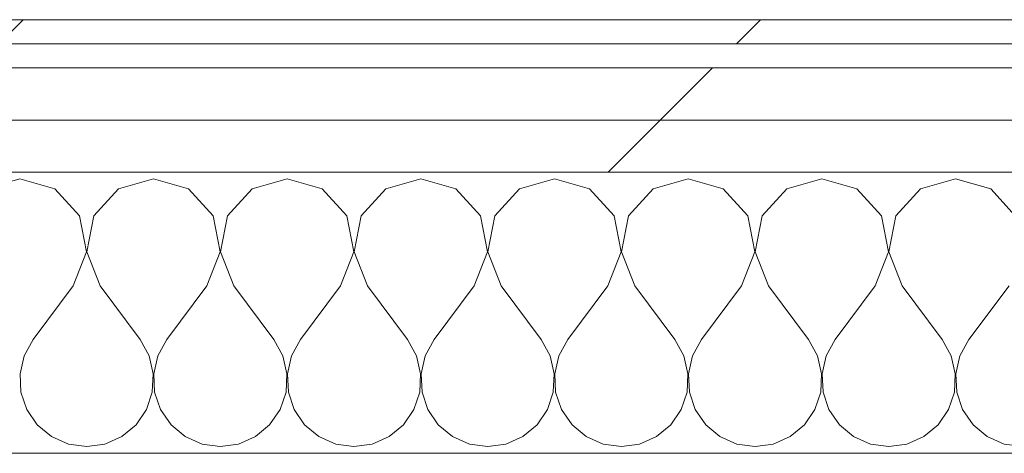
# Model space of a CAD drawing. Header units: millimetres. Extents: x -30280 to 22128, y -17757 to 4746.
# Tile 94 of 171: x -10550 to -10305, y -13783 to -13675. Entities that reach past the tile are written whole.
import ezdxf

# ---------------------------------------------------------------- set-up
doc = ezdxf.new("R2010")
doc.units = ezdxf.units.MM
doc.header["$MEASUREMENT"] = 0
doc.linetypes.add('Wipeout_Contour', pattern=[1000, 0, -1000])
doc.layers.add('Nuevo_08_E_Envans secs', color=7, linetype='Continuous')
doc.layers.add('Nuevo_08_E_Envans secs_Pluma_Nº__1', color=7, linetype='Continuous', lineweight=5)
for name, color, linetype, lineweight, true_color in [('Nuevo_08_E_Envans secs_Pluma_Nº__102', 7, 'Continuous', 5, 0xcccccc), ('Nuevo_08_E_Envans secs_Pluma_Nº__171', 171, 'Continuous', 13, 0xaaaaff), ('Nuevo_08_E_Envans secs_Pluma_Nº__177', 7, 'Continuous', 15, 0xf7e046)]:
    doc.layers.add(name, color=color, linetype=linetype, lineweight=lineweight, true_color=true_color)
pattern_1 = [(45, (0, 0), (-183.8478, 183.8478), [195, -65]), (45, (7e-14, 183.85), (-183.8478, 183.8478), [195, -65])]

# ---------------------------------------------------------------- blocks, each defined once
blk = doc.blocks.new('*X223')
at = {"layer": 'Nuevo_08_E_Envans secs_Pluma_Nº__102', "color": 254, "linetype": 'Continuous', "lineweight": 5, "true_color": 0xcccccc}
for p, q in [((-10550, -13714.23), (-10558.76, -13716.72)), ((-10541.24, -13716.72), (-10550, -13714.23)), ((-10516.67, -13714.23), (-10525.43, -13716.72)), ((-10507.9, -13716.72), (-10516.67, -13714.23)), ((-10483.33, -13714.23), (-10492.1, -13716.72)), ((-10474.57, -13716.72), (-10483.33, -13714.23)), ((-10450, -13714.23), (-10458.76, -13716.72)), ((-10441.24, -13716.72), (-10450, -13714.23)), ((-10416.67, -13714.23), (-10425.43, -13716.72)), ((-10407.9, -13716.72), (-10416.67, -13714.23)), ((-10383.33, -13714.23), (-10392.1, -13716.72)), ((-10374.57, -13716.72), (-10383.33, -13714.23)), ((-10350, -13714.23), (-10358.76, -13716.72)), ((-10341.24, -13716.72), (-10350, -13714.23)), ((-10316.67, -13714.23), (-10325.43, -13716.72)), ((-10307.9, -13716.72), (-10316.67, -13714.23)), ((-10535.09, -13723.44), (-10541.24, -13716.72)), ((-10525.43, -13716.72), (-10531.57, -13723.44)), ((-10501.76, -13723.44), (-10507.9, -13716.72)), ((-10492.1, -13716.72), (-10498.24, -13723.44)), ((-10468.43, -13723.44), (-10474.57, -13716.72)), ((-10458.76, -13716.72), (-10464.91, -13723.44)), ((-10435.09, -13723.44), (-10441.24, -13716.72)), ((-10425.43, -13716.72), (-10431.57, -13723.44)), ((-10401.76, -13723.44), (-10407.9, -13716.72)), ((-10392.1, -13716.72), (-10398.24, -13723.44)), ((-10368.43, -13723.44), (-10374.57, -13716.72)), ((-10358.76, -13716.72), (-10364.91, -13723.44)), ((-10335.09, -13723.44), (-10341.24, -13716.72)), ((-10325.43, -13716.72), (-10331.57, -13723.44)), ((-10301.76, -13723.44), (-10307.9, -13716.72)), ((-10533.4, -13732.39), (-10535.09, -13723.44)), ((-10531.57, -13723.44), (-10533.27, -13732.39)), ((-10500.07, -13732.39), (-10501.76, -13723.44)), ((-10498.24, -13723.44), (-10499.93, -13732.39)), ((-10466.73, -13732.39), (-10468.43, -13723.44)), ((-10464.91, -13723.44), (-10466.6, -13732.39)), ((-10433.4, -13732.39), (-10435.09, -13723.44)), ((-10431.57, -13723.44), (-10433.27, -13732.39)), ((-10400.07, -13732.39), (-10401.76, -13723.44)), ((-10398.24, -13723.44), (-10399.93, -13732.39)), ((-10366.73, -13732.39), (-10368.43, -13723.44)), ((-10364.91, -13723.44), (-10366.6, -13732.39)), ((-10333.4, -13732.39), (-10335.09, -13723.44)), ((-10331.57, -13723.44), (-10333.27, -13732.39)), ((-10536.67, -13740.89), (-10533.4, -13732.39)), ((-10533.27, -13732.39), (-10530, -13740.89)), ((-10503.33, -13740.89), (-10500.07, -13732.39)), ((-10499.93, -13732.39), (-10496.67, -13740.89)), ((-10470, -13740.89), (-10466.73, -13732.39)), ((-10466.6, -13732.39), (-10463.33, -13740.89)), ((-10436.67, -13740.89), (-10433.4, -13732.39)), ((-10433.27, -13732.39), (-10430, -13740.89)), ((-10403.33, -13740.89), (-10400.07, -13732.39)), ((-10399.93, -13732.39), (-10396.67, -13740.89)), ((-10370, -13740.89), (-10366.73, -13732.39)), ((-10366.6, -13732.39), (-10363.33, -13740.89)), ((-10336.67, -13740.89), (-10333.4, -13732.39)), ((-10333.27, -13732.39), (-10330, -13740.89)), ((-10536.67, -13740.89), (-10546.67, -13754.23)), ((-10530, -13740.89), (-10520, -13754.23)), ((-10503.33, -13740.89), (-10513.33, -13754.23)), ((-10496.67, -13740.89), (-10486.67, -13754.23)), ((-10470, -13740.89), (-10480, -13754.23)), ((-10463.33, -13740.89), (-10453.33, -13754.23)), ((-10436.67, -13740.89), (-10446.67, -13754.23)), ((-10430, -13740.89), (-10420, -13754.23)), ((-10403.33, -13740.89), (-10413.33, -13754.23)), ((-10396.67, -13740.89), (-10386.67, -13754.23)), ((-10370, -13740.89), (-10380, -13754.23)), ((-10363.33, -13740.89), (-10353.33, -13754.23)), ((-10336.67, -13740.89), (-10346.67, -13754.23)), ((-10330, -13740.89), (-10320, -13754.23)), ((-10303.33, -13740.89), (-10313.33, -13754.23)), ((-10546.67, -13754.23), (-10548.89, -13758.25)), ((-10517.77, -13758.25), (-10520, -13754.23)), ((-10513.33, -13754.23), (-10515.56, -13758.25)), ((-10484.44, -13758.25), (-10486.67, -13754.23)), ((-10480, -13754.23), (-10482.23, -13758.25)), ((-10451.11, -13758.25), (-10453.33, -13754.23)), ((-10446.67, -13754.23), (-10448.89, -13758.25)), ((-10417.77, -13758.25), (-10420, -13754.23)), ((-10413.33, -13754.23), (-10415.56, -13758.25)), ((-10384.44, -13758.25), (-10386.67, -13754.23)), ((-10380, -13754.23), (-10382.23, -13758.25)), ((-10351.11, -13758.25), (-10353.33, -13754.23)), ((-10346.67, -13754.23), (-10348.89, -13758.25)), ((-10317.77, -13758.25), (-10320, -13754.23)), ((-10313.33, -13754.23), (-10315.56, -13758.25)), ((-10548.89, -13758.25), (-10549.93, -13762.73)), ((-10516.73, -13762.73), (-10517.77, -13758.25)), ((-10515.56, -13758.25), (-10516.6, -13762.73)), ((-10483.4, -13762.73), (-10484.44, -13758.25)), ((-10482.23, -13758.25), (-10483.27, -13762.73)), ((-10450.07, -13762.73), (-10451.11, -13758.25)), ((-10448.89, -13758.25), (-10449.93, -13762.73)), ((-10416.73, -13762.73), (-10417.77, -13758.25)), ((-10415.56, -13758.25), (-10416.6, -13762.73)), ((-10383.4, -13762.73), (-10384.44, -13758.25)), ((-10382.23, -13758.25), (-10383.27, -13762.73)), ((-10350.07, -13762.73), (-10351.11, -13758.25)), ((-10348.89, -13758.25), (-10349.93, -13762.73)), ((-10316.73, -13762.73), (-10317.77, -13758.25)), ((-10315.56, -13758.25), (-10316.6, -13762.73)), ((-10549.93, -13762.73), (-10549.71, -13767.32)), ((-10516.96, -13767.32), (-10516.73, -13762.73)), ((-10516.6, -13762.73), (-10516.38, -13767.32)), ((-10483.62, -13767.32), (-10483.4, -13762.73)), ((-10483.27, -13762.73), (-10483.04, -13767.32)), ((-10450.29, -13767.32), (-10450.07, -13762.73)), ((-10449.93, -13762.73), (-10449.71, -13767.32)), ((-10416.96, -13767.32), (-10416.73, -13762.73)), ((-10416.6, -13762.73), (-10416.38, -13767.32)), ((-10383.62, -13767.32), (-10383.4, -13762.73)), ((-10383.27, -13762.73), (-10383.04, -13767.32)), ((-10350.29, -13767.32), (-10350.07, -13762.73)), ((-10349.93, -13762.73), (-10349.71, -13767.32)), ((-10316.96, -13767.32), (-10316.73, -13762.73)), ((-10316.6, -13762.73), (-10316.38, -13767.32)), ((-10549.71, -13767.32), (-10548.24, -13771.68)), ((-10518.43, -13771.68), (-10516.96, -13767.32)), ((-10516.38, -13767.32), (-10514.91, -13771.68)), ((-10485.09, -13771.68), (-10483.62, -13767.32)), ((-10483.04, -13767.32), (-10481.57, -13771.68)), ((-10451.76, -13771.68), (-10450.29, -13767.32)), ((-10449.71, -13767.32), (-10448.24, -13771.68)), ((-10418.43, -13771.68), (-10416.96, -13767.32)), ((-10416.38, -13767.32), (-10414.91, -13771.68)), ((-10385.09, -13771.68), (-10383.62, -13767.32)), ((-10383.04, -13767.32), (-10381.57, -13771.68)), ((-10351.76, -13771.68), (-10350.29, -13767.32)), ((-10349.71, -13767.32), (-10348.24, -13771.68)), ((-10318.43, -13771.68), (-10316.96, -13767.32)), ((-10316.38, -13767.32), (-10314.91, -13771.68)), ((-10548.24, -13771.68), (-10545.64, -13775.47)), ((-10521.03, -13775.47), (-10518.43, -13771.68)), ((-10514.91, -13771.68), (-10512.3, -13775.47)), ((-10487.7, -13775.47), (-10485.09, -13771.68)), ((-10481.57, -13771.68), (-10478.97, -13775.47)), ((-10454.36, -13775.47), (-10451.76, -13771.68)), ((-10448.24, -13771.68), (-10445.64, -13775.47)), ((-10421.03, -13775.47), (-10418.43, -13771.68)), ((-10414.91, -13771.68), (-10412.3, -13775.47)), ((-10387.7, -13775.47), (-10385.09, -13771.68)), ((-10381.57, -13771.68), (-10378.97, -13775.47)), ((-10354.36, -13775.47), (-10351.76, -13771.68)), ((-10348.24, -13771.68), (-10345.64, -13775.47)), ((-10321.03, -13775.47), (-10318.43, -13771.68)), ((-10314.91, -13771.68), (-10312.3, -13775.47)), ((-10545.64, -13775.47), (-10542.1, -13778.4)), ((-10524.57, -13778.4), (-10521.03, -13775.47)), ((-10512.3, -13775.47), (-10508.76, -13778.4)), ((-10491.24, -13778.4), (-10487.7, -13775.47)), ((-10478.97, -13775.47), (-10475.43, -13778.4)), ((-10457.9, -13778.4), (-10454.36, -13775.47)), ((-10445.64, -13775.47), (-10442.1, -13778.4)), ((-10424.57, -13778.4), (-10421.03, -13775.47)), ((-10412.3, -13775.47), (-10408.76, -13778.4)), ((-10391.24, -13778.4), (-10387.7, -13775.47)), ((-10378.97, -13775.47), (-10375.43, -13778.4)), ((-10357.9, -13778.4), (-10354.36, -13775.47)), ((-10345.64, -13775.47), (-10342.1, -13778.4)), ((-10324.57, -13778.4), (-10321.03, -13775.47)), ((-10312.3, -13775.47), (-10308.76, -13778.4)), ((-10542.1, -13778.4), (-10537.89, -13780.26)), ((-10528.78, -13780.26), (-10524.57, -13778.4)), ((-10508.76, -13778.4), (-10504.55, -13780.26)), ((-10495.45, -13780.26), (-10491.24, -13778.4)), ((-10475.43, -13778.4), (-10471.22, -13780.26)), ((-10462.11, -13780.26), (-10457.9, -13778.4)), ((-10442.1, -13778.4), (-10437.89, -13780.26)), ((-10428.78, -13780.26), (-10424.57, -13778.4)), ((-10408.76, -13778.4), (-10404.55, -13780.26)), ((-10395.45, -13780.26), (-10391.24, -13778.4)), ((-10375.43, -13778.4), (-10371.22, -13780.26)), ((-10362.11, -13780.26), (-10357.9, -13778.4)), ((-10342.1, -13778.4), (-10337.89, -13780.26)), ((-10328.78, -13780.26), (-10324.57, -13778.4)), ((-10308.76, -13778.4), (-10304.55, -13780.26)), ((-10537.89, -13780.26), (-10533.33, -13780.89)), ((-10533.33, -13780.89), (-10528.78, -13780.26)), ((-10504.55, -13780.26), (-10500, -13780.89)), ((-10500, -13780.89), (-10495.45, -13780.26)), ((-10471.22, -13780.26), (-10466.67, -13780.89)), ((-10466.67, -13780.89), (-10462.11, -13780.26)), ((-10437.89, -13780.26), (-10433.33, -13780.89)), ((-10433.33, -13780.89), (-10428.78, -13780.26)), ((-10404.55, -13780.26), (-10400, -13780.89)), ((-10400, -13780.89), (-10395.45, -13780.26)), ((-10371.22, -13780.26), (-10366.67, -13780.89)), ((-10366.67, -13780.89), (-10362.11, -13780.26)), ((-10337.89, -13780.26), (-10333.33, -13780.89)), ((-10333.33, -13780.89), (-10328.78, -13780.26)), ((-10304.55, -13780.26), (-10300, -13780.89))]:
    blk.add_line(p, q, dxfattribs=at)
blk = doc.blocks.new('Muro_76_1', base_point=(-1686.99, -13808.56))
at = {"layer": 'Nuevo_08_E_Envans secs_Pluma_Nº__1', "color": 7, "linetype": 'Continuous', "lineweight": 5}
blk.add_line((-9476.74, -13782.56), (-10665.03, -13782.56), dxfattribs=at)
at = {"layer": 'Nuevo_08_E_Envans secs', "color": 7, "lineweight": 20}
blk.add_blockref('*X223', (0, 0), dxfattribs=at)
at = {"color": 254, "linetype": 'Wipeout_Contour', "lineweight": 0, "ltscale": 67936.984689}
blk.add_wipeout([(-10639.87, -13674.56), (-10639.88, -13680.56), (-9476.74, -13680.56), (-9476.74, -13674.56)], dxfattribs=at).dxf.layer = 'Nuevo_08_E_Envans secs'
at = {"color": 254, "linetype": 'Wipeout_Contour', "lineweight": 0, "ltscale": 68001.704095}
blk.add_wipeout([(-10651.89, -13686.56), (-10651.91, -13699.56), (-9476.74, -13699.56), (-9476.74, -13686.56)], dxfattribs=at).dxf.layer = 'Nuevo_08_E_Envans secs'
at = {"layer": 'Nuevo_08_E_Envans secs_Pluma_Nº__171', "linetype": 'Continuous', "lineweight": 13, "true_color": 0xaaaaff}
h = blk.add_hatch(dxfattribs=at)
h.set_pattern_fill('Panellat_HPL_0001', color=161, style=0, pattern_type=2)
h.set_pattern_definition(pattern_1)
h.paths.add_polyline_path([(-10639.87, -13674.56), (-10639.88, -13680.56), (-9476.74, -13680.56), (-9476.74, -13674.56)])
at = {"layer": 'Nuevo_08_E_Envans secs_Pluma_Nº__177', "linetype": 'Continuous', "lineweight": 15, "true_color": 0xf7e046}
h = blk.add_hatch(dxfattribs=at)
h.set_pattern_fill('Panellat_HPL_0001', color=53, style=0, pattern_type=2)
h.set_pattern_definition(pattern_1)
h.paths.add_polyline_path([(-10651.89, -13686.56), (-10651.91, -13699.56), (-9476.74, -13699.56), (-9476.74, -13686.56)])
at = {"layer": 'Nuevo_08_E_Envans secs_Pluma_Nº__1', "color": 7, "linetype": 'Continuous', "lineweight": 5}
for p, q in [((-9476.74, -13680.56), (-10645.88, -13680.56)), ((-9476.74, -13686.56), (-10651.89, -13686.56))]:
    blk.add_line(p, q, dxfattribs=at)
at = {"layer": 'Nuevo_08_E_Envans secs_Pluma_Nº__1', "color": 7, "linetype": 'Continuous', "lineweight": 5, "flags": 128}
blk.add_lwpolyline([(-9476.74, -13674.56), (-10639.87, -13674.56)], dxfattribs=at)
at = {"color": 254, "linetype": 'Wipeout_Contour', "lineweight": 0, "ltscale": 68059.596398}
blk.add_wipeout([(-10664.91, -13699.56), (-10664.93, -13712.56), (-9476.74, -13712.56), (-9476.74, -13699.56)], dxfattribs=at).dxf.layer = 'Nuevo_08_E_Envans secs'
at = {"layer": 'Nuevo_08_E_Envans secs_Pluma_Nº__177', "linetype": 'Continuous', "lineweight": 15, "true_color": 0xf7e046}
h = blk.add_hatch(dxfattribs=at)
h.set_pattern_fill('Panellat_HPL_0001', color=53, style=0, pattern_type=2)
h.set_pattern_definition(pattern_1)
h.paths.add_polyline_path([(-10664.91, -13699.56), (-10664.93, -13712.56), (-9476.74, -13712.56), (-9476.74, -13699.56)])
at = {"layer": 'Nuevo_08_E_Envans secs_Pluma_Nº__1', "color": 7, "linetype": 'Continuous', "lineweight": 5}
for p, q in [((-9476.74, -13699.56), (-10664.91, -13699.56)), ((-9476.74, -13712.56), (-10677.93, -13712.56))]:
    blk.add_line(p, q, dxfattribs=at)

msp = doc.modelspace()

# ---------------------------------------------------------------- block references
at = {"layer": 'Nuevo_08_E_Envans secs', "color": 7, "lineweight": 20}
msp.add_blockref('Muro_76_1', (-1686.99, -13808.56), dxfattribs=at)

doc.saveas('drawing.dxf')
